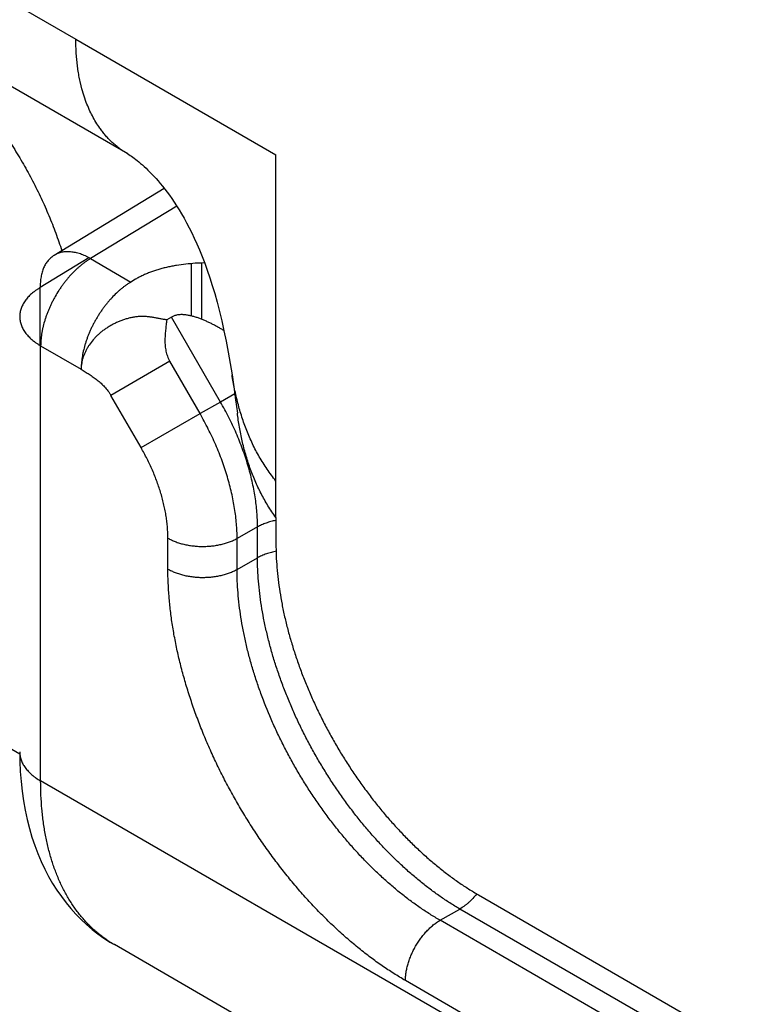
# Model space of a CAD drawing. Header units: inches. Extents: x 0 to 22, y 0 to 25.8.
# Tile 61 of 80: x 8.364 to 8.566, y 21.953 to 22.228. Entities that reach past the tile are written whole.
import ezdxf

# ---------------------------------------------------------------- set-up
doc = ezdxf.new("R2010")
doc.units = ezdxf.units.IN
doc.header["$LTSCALE"] = 1.21
doc.header["$MEASUREMENT"] = 0
doc.layers.get('0').update_dxf_attribs({"linetype": 'CONTINUOUS'})

msp = doc.modelspace()

# ---------------------------------------------------------------- linework, layer by layer
at = {"color": 6, "linetype": 'CONTINUOUS'}
for p, q in [((7.03971, 22.99608), (8.37967, 22.22241)), ((8.39417, 22.19037), (7.0542, 22.96404)), ((8.40435, 22.18077), (8.37361, 22.16208)), ((8.40784, 22.17582), (8.38375, 22.16117)), ((8.38332, 22.16134), (8.36973, 22.15308)), ((8.38375, 22.16117), (8.39506, 22.15464)), ((8.41197, 22.14513), (8.41197, 22.15965)), ((8.41484, 22.14416), (8.41484, 22.15991)), ((8.36973, 22.13692), (8.36973, 22.15308)), ((8.42004, 22.12114), (8.40635, 22.14485)), ((8.36985, 22.13682), (8.38116, 22.13029)), ((8.36985, 22.01539), (8.36985, 22.13682)), ((8.40591, 22.13251), (8.38945, 22.123)), ((8.41434, 22.11791), (8.40591, 22.13251)), ((8.39788, 22.10841), (8.38945, 22.123)), ((8.42004, 22.12114), (8.41434, 22.11791)), ((8.42406, 22.12346), (8.42004, 22.12114)), ((8.20174, 22.11667), (8.364, 22.02298)), ((8.39788, 22.10841), (8.41434, 22.11791)), ((8.43554, 22.08891), (8.43554, 22.08156)), ((8.43039, 22.08629), (8.42469, 22.08307)), ((8.43039, 22.07767), (8.43039, 22.08629)), ((8.40538, 22.07453), (8.40538, 22.08317)), ((8.42469, 22.07443), (8.42469, 22.08307)), ((8.42469, 22.07443), (8.43039, 22.07767)), ((8.83168, 21.74874), (8.36985, 22.01539)), ((8.4921, 21.98358), (8.82869, 21.78925)), ((8.48135, 21.97651), (8.48687, 21.97965)), ((8.82263, 21.78579), (8.48687, 21.97965)), ((8.84138, 21.76863), (8.48135, 21.97651)), ((8.39042, 21.96969), (8.39042, 21.9697)), ((8.85239, 21.70296), (8.39042, 21.9697)), ((8.83172, 21.75181), (8.47169, 21.95968))]:
    msp.add_line(p, q, dxfattribs=at)
at = {"color": 7, "linetype": 'CONTINUOUS'}
for p, q in [((8.37967, 22.22241), (8.43554, 22.19015)), ((8.38259, 22.20477), (8.38136, 22.20858)), ((8.38259, 22.20477), (8.38136, 22.20858)), ((8.43554, 22.08891), (8.43554, 22.19015)), ((8.39635, 22.1554), (8.39506, 22.15464)), ((8.40635, 22.14485), (8.40506, 22.14409))]:
    msp.add_line(p, q, dxfattribs=at)
at = {"color": 6, "linetype": 'CONTINUOUS'}
for points in [[(8.39416, 22.19037), (8.39445, 22.1902), (8.3948, 22.18998), (8.39517, 22.18974), (8.39556, 22.18947), (8.39597, 22.18918), (8.39639, 22.18886), (8.39684, 22.18852), (8.39729, 22.18815), (8.39777, 22.18775), (8.39826, 22.18733), (8.39876, 22.18687), (8.39928, 22.18639), (8.39981, 22.18588), (8.40035, 22.18534), (8.40091, 22.18476), (8.40148, 22.18416), (8.40206, 22.18351), (8.40266, 22.18283), (8.40326, 22.18212), (8.40388, 22.18136), (8.40451, 22.18056), (8.40515, 22.17972), (8.4058, 22.17884), (8.40645, 22.17791), (8.40712, 22.17692), (8.4078, 22.17589), (8.40848, 22.17479), (8.40918, 22.17364), (8.40988, 22.17243), (8.41058, 22.17115), (8.41129, 22.1698), (8.41201, 22.16838), (8.41273, 22.16687), (8.41345, 22.16528), (8.41419, 22.16358), (8.41492, 22.16177), (8.41565, 22.15988), (8.41636, 22.15791), (8.41706, 22.15585), (8.41774, 22.15369), (8.41843, 22.1514), (8.4191, 22.14899), (8.41975, 22.14644), (8.4204, 22.14378), (8.42102, 22.141), (8.42162, 22.1381), (8.4222, 22.13508), (8.42276, 22.13192), (8.42328, 22.12873)], [(8.42328, 22.12873), (8.42378, 22.1254), (8.42429, 22.12176), (8.42477, 22.11808)], [(8.364, 22.02355), (8.36404, 22.0208), (8.36416, 22.01799), (8.36437, 22.01522), (8.36467, 22.0125), (8.36505, 22.00982), (8.36552, 22.00721), (8.36607, 22.00465), (8.3667, 22.00216), (8.36741, 21.99974), (8.3682, 21.9974), (8.36906, 21.99512), (8.37, 21.99292), (8.371, 21.9908), (8.37207, 21.98875), (8.3732, 21.98679), (8.37439, 21.98492), (8.37564, 21.98312), (8.37694, 21.9814), (8.3783, 21.97975), (8.37971, 21.97819), (8.38118, 21.9767), (8.38269, 21.97529), (8.38425, 21.97396), (8.38585, 21.97271), (8.3875, 21.97153), (8.3892, 21.97043), (8.39042, 21.9697)]]:
    msp.add_lwpolyline(points, dxfattribs=at)
for points, knots in [([(8.3274, 22.22735), (8.32804, 22.22698), (8.32932, 22.22621), (8.33122, 22.225), (8.33311, 22.22371), (8.335, 22.22234), (8.33687, 22.22091), (8.33874, 22.2194), (8.34059, 22.21783), (8.34242, 22.21618), (8.34423, 22.21448), (8.34663, 22.21211), (8.34957, 22.209), (8.35296, 22.20507), (8.35622, 22.20094), (8.35934, 22.19663), (8.36229, 22.19216), (8.36506, 22.18757), (8.36764, 22.18286), (8.37001, 22.17806), (8.37216, 22.17321), (8.37409, 22.16831), (8.37522, 22.16502), (8.37575, 22.16337)], [0, 0, 0, 0, 0.027041, 0.054567, 0.082558, 0.110997, 0.139864, 0.169142, 0.198816, 0.228867, 0.259278, 0.290026, 0.352439, 0.415918, 0.480262, 0.545261, 0.610696, 0.676346, 0.741985, 0.80739, 0.872338, 0.936611, 1, 1, 1, 1]), ([(8.40506, 22.14409), (8.40503, 22.14385), (8.40497, 22.14338), (8.40485, 22.14243), (8.40471, 22.14122), (8.40457, 22.13975), (8.40452, 22.13827), (8.40457, 22.13703), (8.40469, 22.13605), (8.40482, 22.13532), (8.40501, 22.1346), (8.40525, 22.13389), (8.40554, 22.13319), (8.40578, 22.13273), (8.40591, 22.13251)], [0, 0, 0, 0, 0.059852, 0.120597, 0.244036, 0.368923, 0.494136, 0.619074, 0.681486, 0.743985, 0.806768, 0.87011, 0.934372, 1, 1, 1, 1]), ([(8.38116, 22.13029), (8.38153, 22.13006), (8.38229, 22.1296), (8.38342, 22.12888), (8.38455, 22.12812), (8.38566, 22.12729), (8.38655, 22.12653), (8.38723, 22.12588), (8.38772, 22.12537), (8.38819, 22.12482), (8.38864, 22.12425), (8.38906, 22.12364), (8.38932, 22.12322), (8.38945, 22.123)], [0, 0, 0, 0, 0.117659, 0.237991, 0.360356, 0.48431, 0.609707, 0.673025, 0.736845, 0.801282, 0.866487, 0.932651, 1, 1, 1, 1]), ([(8.43554, 22.0991), (8.4351, 22.09964), (8.43425, 22.10073), (8.43305, 22.1024), (8.43192, 22.10412), (8.43088, 22.10587), (8.4299, 22.10765), (8.42899, 22.10945), (8.42816, 22.11129), (8.42713, 22.11377), (8.426, 22.11694), (8.42488, 22.12081), (8.42397, 22.12475), (8.42349, 22.1274), (8.42328, 22.12873)], [0, 0, 0, 0, 0.064101, 0.127654, 0.190763, 0.253519, 0.316007, 0.3783, 0.440462, 0.502548, 0.626643, 0.750857, 0.875308, 1, 1, 1, 1]), ([(8.43039, 22.08629), (8.43039, 22.08697), (8.43036, 22.08834), (8.43024, 22.09041), (8.43003, 22.09253), (8.42963, 22.09541), (8.42907, 22.09833), (8.42835, 22.10126), (8.42772, 22.10349), (8.42702, 22.10573), (8.42597, 22.10872), (8.42448, 22.11246), (8.42276, 22.11612), (8.42125, 22.119), (8.42045, 22.12043), (8.42004, 22.12114)], [0, 0, 0, 0, 0.055214, 0.111741, 0.169514, 0.228471, 0.349675, 0.411797, 0.474819, 0.538651, 0.603201, 0.734049, 0.866602, 0.933262, 1, 1, 1, 1]), ([(8.42469, 22.08307), (8.42469, 22.08375), (8.42466, 22.08511), (8.42453, 22.08718), (8.42431, 22.08929), (8.42401, 22.09143), (8.42363, 22.09361), (8.42317, 22.0958), (8.42262, 22.09802), (8.422, 22.10025), (8.42129, 22.10249), (8.42051, 22.10472), (8.41966, 22.10696), (8.41873, 22.10919), (8.41773, 22.11141), (8.41667, 22.1136), (8.41554, 22.11578), (8.41474, 22.1172), (8.41434, 22.11791)], [0, 0, 0, 0, 0.055095, 0.111546, 0.169284, 0.228232, 0.288312, 0.349451, 0.411571, 0.474594, 0.538435, 0.603004, 0.668207, 0.733948, 0.800127, 0.866618, 0.933287, 1, 1, 1, 1]), ([(8.43554, 22.08891), (8.43514, 22.08945), (8.43438, 22.09053), (8.43331, 22.0922), (8.4323, 22.09389), (8.43137, 22.09562), (8.4305, 22.09737), (8.42969, 22.09915), (8.42895, 22.10096), (8.42804, 22.10339), (8.42705, 22.1065), (8.42608, 22.1103), (8.42531, 22.11417), (8.42493, 22.11677), (8.42477, 22.11808)], [0, 0, 0, 0, 0.063436, 0.126439, 0.189099, 0.251497, 0.313711, 0.375806, 0.437844, 0.499877, 0.62409, 0.748746, 0.874022, 1, 1, 1, 1]), ([(8.40538, 22.08317), (8.40538, 22.08366), (8.40535, 22.08465), (8.40526, 22.08615), (8.40511, 22.08768), (8.40489, 22.08923), (8.40462, 22.09081), (8.40428, 22.0924), (8.40389, 22.094), (8.40343, 22.09562), (8.40292, 22.09724), (8.40236, 22.09886), (8.40174, 22.10048), (8.40107, 22.10209), (8.40034, 22.1037), (8.39957, 22.10529), (8.39875, 22.10686), (8.39817, 22.10789), (8.39788, 22.10841)], [0, 0, 0, 0, 0.055134, 0.111617, 0.169378, 0.228341, 0.288429, 0.34957, 0.411688, 0.474704, 0.538534, 0.603089, 0.668277, 0.734002, 0.800166, 0.866642, 0.933298, 1, 1, 1, 1]), ([(8.4355, 22.0881), (8.43526, 22.08805), (8.43479, 22.08795), (8.4341, 22.08778), (8.43343, 22.08758), (8.43277, 22.08736), (8.43214, 22.08712), (8.43153, 22.08687), (8.43095, 22.08659), (8.43057, 22.0864), (8.43039, 22.08629)], [0, 0, 0, 0, 0.133066, 0.264338, 0.393555, 0.520458, 0.644792, 0.766312, 0.884786, 1, 1, 1, 1]), ([(8.40538, 22.08317), (8.40553, 22.08308), (8.40586, 22.0829), (8.40637, 22.08265), (8.40689, 22.08241), (8.40763, 22.08211), (8.40859, 22.08177), (8.4098, 22.08144), (8.41105, 22.08118), (8.41235, 22.08099), (8.41367, 22.08087), (8.415, 22.08083), (8.41633, 22.08086), (8.41765, 22.08096), (8.41895, 22.08114), (8.42022, 22.08139), (8.42144, 22.08171), (8.42241, 22.08203), (8.42315, 22.08233), (8.42369, 22.08256), (8.4242, 22.0828), (8.42453, 22.08298), (8.42469, 22.08307)], [0, 0, 0, 0, 0.027424, 0.055556, 0.084357, 0.113785, 0.174337, 0.236849, 0.300939, 0.366238, 0.432363, 0.498921, 0.565516, 0.631753, 0.697237, 0.76158, 0.82441, 0.885337, 0.914971, 0.943987, 0.972344, 1, 1, 1, 1]), ([(8.43554, 22.08156), (8.43554, 22.08048), (8.43558, 22.0783), (8.43579, 22.07498), (8.43613, 22.07161), (8.43661, 22.06817), (8.43711, 22.06528), (8.43758, 22.06295), (8.4381, 22.06059), (8.43883, 22.05763), (8.43983, 22.05406), (8.44095, 22.05048), (8.4422, 22.0469), (8.44357, 22.04332), (8.44506, 22.03976), (8.44665, 22.03621), (8.44836, 22.0327), (8.45017, 22.02923), (8.45209, 22.0258), (8.4541, 22.02243), (8.4562, 22.01912), (8.45839, 22.01589), (8.46066, 22.01273), (8.463, 22.00966), (8.46541, 22.00669), (8.46789, 22.00382), (8.47043, 22.00105), (8.47302, 21.99841), (8.47522, 21.99629), (8.47701, 21.99466), (8.47879, 21.99309), (8.48104, 21.99121), (8.48378, 21.98908), (8.48653, 21.98709), (8.4893, 21.98526), (8.49117, 21.98412), (8.4921, 21.98358)], [0, 0, 0, 0, 0.027542, 0.055773, 0.084656, 0.11415, 0.144211, 0.159441, 0.174797, 0.205865, 0.237375, 0.269286, 0.301555, 0.334137, 0.366987, 0.400051, 0.433276, 0.466608, 0.499995, 0.533381, 0.566714, 0.599939, 0.633003, 0.665853, 0.698436, 0.730706, 0.762617, 0.794128, 0.825197, 0.840553, 0.855784, 0.885846, 0.91534, 0.944224, 0.972457, 1, 1, 1, 1]), ([(8.43572, 22.07951), (8.43547, 22.07947), (8.43498, 22.07937), (8.43426, 22.07919), (8.43355, 22.07899), (8.43287, 22.07877), (8.43221, 22.07853), (8.43158, 22.07826), (8.43097, 22.07798), (8.43058, 22.07777), (8.43039, 22.07767)], [0, 0, 0, 0, 0.133178, 0.264566, 0.39389, 0.520868, 0.645225, 0.766697, 0.885032, 1, 1, 1, 1]), ([(8.48687, 21.97965), (8.48594, 21.98019), (8.48407, 21.98133), (8.48131, 21.98317), (8.47857, 21.98516), (8.47584, 21.98729), (8.47314, 21.98956), (8.47048, 21.99196), (8.46785, 21.99449), (8.46526, 21.99715), (8.46273, 21.99991), (8.46026, 22.00279), (8.45785, 22.00577), (8.45551, 22.00884), (8.45324, 22.012), (8.45106, 22.01523), (8.44896, 22.01854), (8.44695, 22.02192), (8.44504, 22.02534), (8.44323, 22.02882), (8.44153, 22.03233), (8.43993, 22.03588), (8.43844, 22.03944), (8.43708, 22.04302), (8.43583, 22.0466), (8.4347, 22.05018), (8.4337, 22.05375), (8.43283, 22.05729), (8.43209, 22.06081), (8.43147, 22.06429), (8.431, 22.06772), (8.43065, 22.07109), (8.43044, 22.0744), (8.43039, 22.07659), (8.43039, 22.07767)], [0, 0, 0, 0, 0.02755, 0.055763, 0.084607, 0.114053, 0.144069, 0.174622, 0.205673, 0.237178, 0.269095, 0.301376, 0.333972, 0.366835, 0.399912, 0.433151, 0.466498, 0.499901, 0.533305, 0.566655, 0.599898, 0.632981, 0.665852, 0.698458, 0.73075, 0.762679, 0.794199, 0.825264, 0.855834, 0.885868, 0.915332, 0.944196, 0.97243, 1, 1, 1, 1]), ([(8.40538, 22.07453), (8.40553, 22.07444), (8.40586, 22.07426), (8.40637, 22.07401), (8.40689, 22.07377), (8.40763, 22.07347), (8.40859, 22.07314), (8.4098, 22.07281), (8.41105, 22.07254), (8.41235, 22.07235), (8.41367, 22.07223), (8.415, 22.07219), (8.41633, 22.07222), (8.41765, 22.07233), (8.41895, 22.0725), (8.42022, 22.07275), (8.42144, 22.07307), (8.42241, 22.0734), (8.42315, 22.07369), (8.42369, 22.07392), (8.4242, 22.07417), (8.42453, 22.07434), (8.42469, 22.07443)], [0, 0, 0, 0, 0.027424, 0.055556, 0.084357, 0.113785, 0.174337, 0.236849, 0.300939, 0.366238, 0.432363, 0.498921, 0.565516, 0.631753, 0.697237, 0.76158, 0.82441, 0.885337, 0.914971, 0.943987, 0.972344, 1, 1, 1, 1]), ([(8.47169, 21.95968), (8.47059, 21.96032), (8.4684, 21.96165), (8.46515, 21.9638), (8.46192, 21.96613), (8.45872, 21.96862), (8.45555, 21.97128), (8.45241, 21.97409), (8.44932, 21.97705), (8.44629, 21.98016), (8.44331, 21.9834), (8.44041, 21.98676), (8.43758, 21.99025), (8.43483, 21.99385), (8.43217, 21.99755), (8.4296, 22.00134), (8.42714, 22.00522), (8.42478, 22.00917), (8.42254, 22.01318), (8.42041, 22.01726), (8.41841, 22.02137), (8.41653, 22.02553), (8.41479, 22.02971), (8.41319, 22.0339), (8.41173, 22.0381), (8.41041, 22.0423), (8.40923, 22.04648), (8.40821, 22.05063), (8.40734, 22.05476), (8.40663, 22.05883), (8.40607, 22.06286), (8.40567, 22.06681), (8.40543, 22.0707), (8.40538, 22.07326), (8.40538, 22.07453)], [0, 0, 0, 0, 0.027586, 0.055826, 0.084692, 0.114158, 0.144191, 0.174756, 0.205814, 0.237324, 0.269242, 0.301521, 0.334113, 0.36697, 0.400038, 0.433267, 0.466603, 0.499993, 0.533383, 0.566719, 0.599949, 0.633018, 0.665875, 0.698469, 0.730749, 0.762668, 0.79418, 0.82524, 0.855806, 0.88584, 0.915306, 0.944173, 0.972414, 1, 1, 1, 1]), ([(8.48135, 21.97651), (8.48041, 21.97705), (8.47853, 21.97818), (8.47575, 21.98001), (8.47299, 21.98199), (8.47025, 21.98411), (8.46754, 21.98638), (8.46486, 21.98877), (8.46221, 21.9913), (8.45962, 21.99394), (8.45708, 21.9967), (8.45459, 21.99957), (8.45217, 22.00254), (8.44982, 22.00561), (8.44755, 22.00876), (8.44535, 22.01199), (8.44325, 22.0153), (8.44123, 22.01867), (8.43932, 22.02209), (8.4375, 22.02556), (8.43579, 22.02908), (8.43367, 22.03378), (8.43176, 22.03855), (8.43009, 22.04334), (8.42896, 22.04692), (8.42796, 22.05049), (8.42709, 22.05404), (8.42635, 22.05756), (8.42575, 22.06103), (8.42527, 22.06447), (8.42494, 22.06785), (8.42473, 22.07116), (8.42469, 22.07335), (8.42469, 22.07443)], [0, 0, 0, 0, 0.027616, 0.055882, 0.08477, 0.114253, 0.1443, 0.174876, 0.205943, 0.237458, 0.269378, 0.301657, 0.334247, 0.367098, 0.40016, 0.433381, 0.466708, 0.500088, 0.533467, 0.566792, 0.60001, 0.633068, 0.698489, 0.730759, 0.762669, 0.794173, 0.825226, 0.855788, 0.885821, 0.915287, 0.944157, 0.972404, 1, 1, 1, 1]), ([(8.364, 22.02355), (8.364, 22.02336), (8.36401, 22.02298), (8.36408, 22.02242), (8.36421, 22.02185), (8.36437, 22.02129), (8.36459, 22.02074), (8.36485, 22.02019), (8.36516, 22.01965), (8.36552, 22.01912), (8.36592, 22.0186), (8.36636, 22.0181), (8.36685, 22.0176), (8.36737, 22.01712), (8.36794, 22.01666), (8.36875, 22.01606), (8.3694, 22.01565), (8.36985, 22.01539)], [0, 0, 0, 0, 0.053863, 0.107991, 0.162637, 0.218042, 0.27443, 0.332009, 0.39097, 0.451488, 0.513712, 0.577723, 0.64356, 0.711238, 0.780751, 0.85208, 1, 1, 1, 1]), ([(8.39041, 21.9697), (8.39001, 21.96993), (8.3892, 21.97042), (8.38803, 21.9712), (8.38689, 21.97204), (8.38578, 21.97292), (8.3847, 21.97386), (8.38366, 21.97484), (8.38265, 21.97588), (8.38167, 21.97696), (8.38073, 21.97809), (8.37952, 21.97967), (8.37809, 21.98176), (8.37655, 21.98444), (8.37515, 21.98729), (8.37391, 21.99031), (8.37283, 21.99349), (8.37192, 21.99682), (8.37116, 22.00029), (8.37068, 22.00327), (8.37037, 22.00572), (8.37012, 22.00824), (8.36991, 22.01147), (8.36985, 22.01407), (8.36985, 22.01539)], [0, 0, 0, 0, 0.026836, 0.053709, 0.080654, 0.107701, 0.134882, 0.162228, 0.189768, 0.217533, 0.245549, 0.273843, 0.331355, 0.390253, 0.450689, 0.512793, 0.576672, 0.642405, 0.710046, 0.779637, 0.815171, 0.85119, 0.924659, 1, 1, 1, 1]), ([(8.49163, 21.98388), (8.49127, 21.98344), (8.49072, 21.9828), (8.48993, 21.98201), (8.48934, 21.98146), (8.48873, 21.98094), (8.48812, 21.98047), (8.4875, 21.98003), (8.48708, 21.97977), (8.48687, 21.97965)], [0, 0, 0, 0, 0.265424, 0.395144, 0.522395, 0.646831, 0.768117, 0.885936, 1, 1, 1, 1]), ([(8.47169, 21.95968), (8.47169, 21.95987), (8.4717, 21.96024), (8.47173, 21.96081), (8.47179, 21.96139), (8.4719, 21.96218), (8.47209, 21.96319), (8.47241, 21.9644), (8.47282, 21.96563), (8.4733, 21.96685), (8.47387, 21.96806), (8.4745, 21.96924), (8.4752, 21.97039), (8.47596, 21.97148), (8.47677, 21.97252), (8.47763, 21.97349), (8.47852, 21.97438), (8.47929, 21.97506), (8.47992, 21.97556), (8.4804, 21.9759), (8.48087, 21.97622), (8.48119, 21.97642), (8.48135, 21.97651)], [0, 0, 0, 0, 0.027443, 0.055597, 0.084425, 0.113885, 0.174508, 0.237098, 0.301268, 0.366645, 0.432839, 0.499452, 0.566085, 0.632336, 0.697806, 0.762105, 0.824857, 0.88567, 0.915234, 0.944171, 0.97244, 1, 1, 1, 1])]:
    msp.add_open_spline(points, degree=3, knots=knots, dxfattribs=at)
at = {"color": 7, "linetype": 'CONTINUOUS'}
for points, knots in [([(8.38136, 22.20858), (8.38122, 22.20911), (8.38096, 22.21018), (8.38061, 22.21181), (8.38032, 22.21349), (8.38009, 22.2152), (8.3799, 22.21696), (8.37972, 22.21936), (8.37967, 22.22118), (8.37967, 22.22241)], [0, 0, 0, 0, 0.117183, 0.236634, 0.35835, 0.482313, 0.608499, 0.736874, 1, 1, 1, 1]), ([(8.38136, 22.20858), (8.38108, 22.20965), (8.38071, 22.21128), (8.38033, 22.21349), (8.38009, 22.2152), (8.3799, 22.21695), (8.37973, 22.21936), (8.37967, 22.22118), (8.37967, 22.22241)], [0, 0, 0, 0, 0.236486, 0.358104, 0.481979, 0.608113, 0.736506, 1, 1, 1, 1]), ([(8.38635, 22.1976), (8.38597, 22.19814), (8.38524, 22.19924), (8.38426, 22.20099), (8.38336, 22.20283), (8.38284, 22.20411), (8.38259, 22.20477)], [0, 0, 0, 0, 0.241484, 0.488297, 0.740982, 1, 1, 1, 1]), ([(8.38635, 22.19761), (8.38597, 22.19814), (8.38525, 22.19924), (8.38426, 22.20099), (8.38336, 22.20283), (8.38284, 22.20411), (8.38259, 22.20477)], [0, 0, 0, 0, 0.241511, 0.488329, 0.740996, 1, 1, 1, 1]), ([(8.38954, 22.19387), (8.38925, 22.19415), (8.38868, 22.19473), (8.38786, 22.19564), (8.38708, 22.1966), (8.38659, 22.19726), (8.38635, 22.19761)], [0, 0, 0, 0, 0.246195, 0.494706, 0.745869, 1, 1, 1, 1]), ([(8.38954, 22.19387), (8.38925, 22.19415), (8.38868, 22.19473), (8.38786, 22.19564), (8.38708, 22.1966), (8.38659, 22.19726), (8.38635, 22.1976)], [0, 0, 0, 0, 0.246214, 0.494728, 0.745883, 1, 1, 1, 1]), ([(8.39416, 22.19037), (8.39374, 22.19061), (8.39292, 22.19112), (8.39174, 22.19196), (8.39061, 22.19287), (8.38989, 22.19353), (8.38954, 22.19387)], [0, 0, 0, 0, 0.248423, 0.497481, 0.747804, 1, 1, 1, 1]), ([(8.39416, 22.19037), (8.39374, 22.19061), (8.39292, 22.19112), (8.39174, 22.19196), (8.39061, 22.19287), (8.38989, 22.19353), (8.38954, 22.19387)], [0, 0, 0, 0, 0.248424, 0.497475, 0.747794, 1, 1, 1, 1]), ([(8.37361, 22.16208), (8.37345, 22.16198), (8.37314, 22.16178), (8.37271, 22.16143), (8.3723, 22.16105), (8.37192, 22.16062), (8.37156, 22.16017), (8.37124, 22.15967), (8.37094, 22.15914), (8.37068, 22.15858), (8.37045, 22.15799), (8.37025, 22.15736), (8.37008, 22.15671), (8.36994, 22.15603), (8.36984, 22.15533), (8.36977, 22.1546), (8.36973, 22.15385), (8.36973, 22.15334), (8.36973, 22.15308)], [0, 0, 0, 0, 0.05392, 0.10809, 0.162757, 0.218165, 0.274544, 0.332097, 0.391009, 0.451443, 0.513543, 0.577434, 0.643189, 0.710831, 0.780358, 0.851752, 0.92498, 1, 1, 1, 1]), ([(8.38375, 22.16117), (8.38352, 22.16131), (8.38305, 22.16156), (8.38234, 22.1619), (8.38164, 22.1622), (8.38094, 22.16246), (8.38024, 22.16268), (8.37956, 22.16285), (8.37889, 22.16297), (8.37823, 22.16305), (8.37759, 22.16309), (8.37696, 22.16308), (8.37635, 22.16303), (8.37575, 22.16293), (8.37518, 22.16278), (8.37463, 22.1626), (8.37411, 22.16236), (8.37377, 22.16218), (8.37361, 22.16208)], [0, 0, 0, 0, 0.075451, 0.149081, 0.220835, 0.290669, 0.358555, 0.424482, 0.488465, 0.550587, 0.610972, 0.669763, 0.727127, 0.783254, 0.838358, 0.892679, 0.946473, 1, 1, 1, 1]), ([(8.38375, 22.16117), (8.38352, 22.16104), (8.38306, 22.16075), (8.38237, 22.16028), (8.38169, 22.15978), (8.38102, 22.15924), (8.38035, 22.15867), (8.37947, 22.15786), (8.37861, 22.157), (8.37778, 22.15608), (8.37717, 22.15536), (8.37658, 22.15462), (8.37601, 22.15386), (8.37545, 22.15307), (8.37473, 22.152), (8.37406, 22.1509), (8.37344, 22.14976), (8.37299, 22.1489), (8.37257, 22.14804), (8.37218, 22.14716), (8.37182, 22.14628), (8.37148, 22.14539), (8.37118, 22.14451), (8.37081, 22.14333), (8.37051, 22.14216), (8.37026, 22.14099), (8.37012, 22.14013), (8.37, 22.13928), (8.36992, 22.13845), (8.36986, 22.13763), (8.36985, 22.13709), (8.36985, 22.13682)], [0, 0, 0, 0, 0.027707, 0.056097, 0.085131, 0.114767, 0.144961, 0.175667, 0.238427, 0.270403, 0.302716, 0.335321, 0.368172, 0.401224, 0.434427, 0.501069, 0.534406, 0.567679, 0.600834, 0.633819, 0.666586, 0.699089, 0.731284, 0.763126, 0.825574, 0.856103, 0.886107, 0.91554, 0.94436, 0.972526, 1, 1, 1, 1]), ([(8.41563, 22.15995), (8.41474, 22.15994), (8.41298, 22.15987), (8.41036, 22.15965), (8.4082, 22.15935), (8.4065, 22.15905), (8.40525, 22.15878), (8.40402, 22.15849), (8.40282, 22.15815), (8.40164, 22.15778), (8.4005, 22.15738), (8.3994, 22.15694), (8.39834, 22.15646), (8.39732, 22.15596), (8.39667, 22.15559), (8.39635, 22.1554)], [0, 0, 0, 0, 0.132135, 0.263719, 0.394078, 0.458607, 0.522558, 0.585815, 0.648267, 0.709813, 0.770358, 0.829778, 0.887939, 0.944717, 1, 1, 1, 1]), ([(8.39506, 22.15464), (8.39483, 22.15451), (8.39437, 22.15422), (8.39368, 22.15375), (8.393, 22.15325), (8.39233, 22.15271), (8.39166, 22.15214), (8.39078, 22.15133), (8.38992, 22.15046), (8.38909, 22.14955), (8.38848, 22.14883), (8.38789, 22.14809), (8.38732, 22.14733), (8.38676, 22.14654), (8.38622, 22.14574), (8.38571, 22.14492), (8.38521, 22.14408), (8.38475, 22.14323), (8.3843, 22.14237), (8.38388, 22.1415), (8.38349, 22.14063), (8.38313, 22.13975), (8.38279, 22.13886), (8.38249, 22.13798), (8.38212, 22.1368), (8.38182, 22.13563), (8.38157, 22.13446), (8.38142, 22.1336), (8.38131, 22.13275), (8.38123, 22.13192), (8.38117, 22.1311), (8.38116, 22.13056), (8.38116, 22.13029)], [0, 0, 0, 0, 0.027708, 0.056099, 0.085136, 0.114774, 0.144971, 0.175681, 0.238444, 0.27042, 0.302733, 0.335336, 0.368186, 0.401236, 0.434438, 0.467738, 0.501084, 0.534421, 0.567693, 0.600848, 0.633832, 0.666598, 0.6991, 0.731294, 0.763135, 0.825579, 0.856107, 0.886109, 0.915541, 0.94436, 0.972526, 1, 1, 1, 1]), ([(8.36973, 22.15308), (8.36951, 22.15295), (8.36907, 22.15268), (8.36844, 22.15226), (8.36785, 22.15181), (8.3673, 22.15135), (8.36678, 22.15088), (8.36631, 22.15039), (8.36587, 22.14989), (8.36548, 22.14937), (8.36514, 22.14885), (8.36483, 22.14831), (8.36458, 22.14777), (8.36437, 22.14722), (8.3642, 22.14667), (8.36408, 22.14611), (8.36401, 22.14555), (8.364, 22.14518), (8.364, 22.14499)], [0, 0, 0, 0, 0.074855, 0.147943, 0.219221, 0.288655, 0.356226, 0.421932, 0.485796, 0.547897, 0.608358, 0.667319, 0.72494, 0.781402, 0.836908, 0.891682, 0.945964, 1, 1, 1, 1]), ([(8.364, 22.14499), (8.364, 22.1448), (8.36401, 22.14442), (8.36408, 22.14386), (8.3642, 22.14329), (8.36437, 22.14273), (8.36459, 22.14218), (8.36485, 22.14163), (8.36516, 22.14109), (8.36551, 22.14056), (8.36591, 22.14004), (8.36636, 22.13954), (8.36684, 22.13904), (8.36737, 22.13856), (8.36794, 22.1381), (8.36854, 22.13765), (8.36918, 22.13723), (8.36963, 22.13696), (8.36985, 22.13682)], [0, 0, 0, 0, 0.053903, 0.108058, 0.162713, 0.218114, 0.274488, 0.332042, 0.390959, 0.451402, 0.513512, 0.577413, 0.643183, 0.710841, 0.780381, 0.85178, 0.925003, 1, 1, 1, 1]), ([(8.40506, 22.14409), (8.4049, 22.1441), (8.40459, 22.14414), (8.40413, 22.14421), (8.40366, 22.14429), (8.40318, 22.14437), (8.40269, 22.14446), (8.40203, 22.14459), (8.40137, 22.14472), (8.4007, 22.14483), (8.40019, 22.1449), (8.39968, 22.14496), (8.39925, 22.145), (8.39891, 22.14502), (8.39856, 22.14503), (8.39813, 22.14504), (8.39761, 22.14502), (8.39709, 22.14499), (8.39657, 22.14493), (8.39588, 22.14483), (8.39502, 22.14467), (8.39399, 22.1444), (8.39315, 22.14414), (8.39249, 22.1439), (8.39199, 22.14371), (8.39151, 22.14351), (8.39087, 22.14323), (8.39008, 22.14285), (8.38917, 22.14235), (8.38829, 22.14181), (8.38745, 22.14123), (8.38678, 22.14071), (8.38627, 22.14028), (8.38577, 22.13983), (8.38518, 22.13926), (8.38431, 22.1383), (8.38353, 22.13728), (8.38286, 22.13621), (8.38242, 22.1354), (8.38204, 22.13457), (8.38172, 22.13373), (8.38147, 22.13288), (8.38129, 22.13202), (8.38118, 22.13116), (8.38116, 22.13058), (8.38116, 22.13029)], [0, 0, 0, 0, 0.01463, 0.02955, 0.044742, 0.06018, 0.075835, 0.091676, 0.12378, 0.139983, 0.156251, 0.172564, 0.188909, 0.197093, 0.205283, 0.221691, 0.238141, 0.25464, 0.271191, 0.287792, 0.321131, 0.354615, 0.388164, 0.404932, 0.421674, 0.43838, 0.455043, 0.488217, 0.521159, 0.553832, 0.586204, 0.618252, 0.634151, 0.649962, 0.681314, 0.712292, 0.773033, 0.802794, 0.832126, 0.861025, 0.889499, 0.917572, 0.945294, 0.972736, 1, 1, 1, 1]), ([(8.42103, 22.14106), (8.42075, 22.14124), (8.42017, 22.14158), (8.4193, 22.14208), (8.41841, 22.14257), (8.41751, 22.14303), (8.41661, 22.14347), (8.41568, 22.14388), (8.41475, 22.14427), (8.4138, 22.14462), (8.413, 22.14488), (8.41236, 22.14506), (8.41187, 22.14518), (8.41138, 22.14529), (8.41089, 22.14538), (8.4104, 22.14545), (8.40991, 22.1455), (8.40943, 22.14553), (8.40895, 22.14553), (8.40847, 22.1455), (8.40801, 22.14544), (8.40756, 22.14534), (8.40713, 22.14522), (8.40672, 22.14506), (8.40647, 22.14492), (8.40635, 22.14485)], [0, 0, 0, 0, 0.063816, 0.127743, 0.191755, 0.25583, 0.319956, 0.384133, 0.448345, 0.512482, 0.576449, 0.608356, 0.640213, 0.672018, 0.703709, 0.735194, 0.766401, 0.797275, 0.82779, 0.857948, 0.887712, 0.916921, 0.945425, 0.973127, 1, 1, 1, 1])]:
    msp.add_open_spline(points, degree=3, knots=knots, dxfattribs=at)
for points in [[(8.39417, 22.19037), (8.39417, 22.19037), (8.39416, 22.19037), (8.39416, 22.19037)], [(8.39417, 22.19037), (8.39417, 22.19037), (8.39416, 22.19037), (8.39416, 22.19037)], [(8.39418, 22.19036), (8.39418, 22.19036), (8.39417, 22.19036), (8.39417, 22.19037)], [(8.39419, 22.19035), (8.39419, 22.19036), (8.39418, 22.19036), (8.39417, 22.19037)], [(8.39419, 22.19035), (8.39419, 22.19036), (8.39418, 22.19036), (8.39418, 22.19036)]]:
    msp.add_open_spline(points, degree=3, dxfattribs=at)
at = {"color": 6, "linetype": 'CONTINUOUS'}
msp.add_open_spline([(8.39042, 21.9697), (8.39042, 21.9697), (8.39041, 21.9697), (8.39041, 21.9697)], degree=3, dxfattribs=at)

doc.saveas('drawing.dxf')
